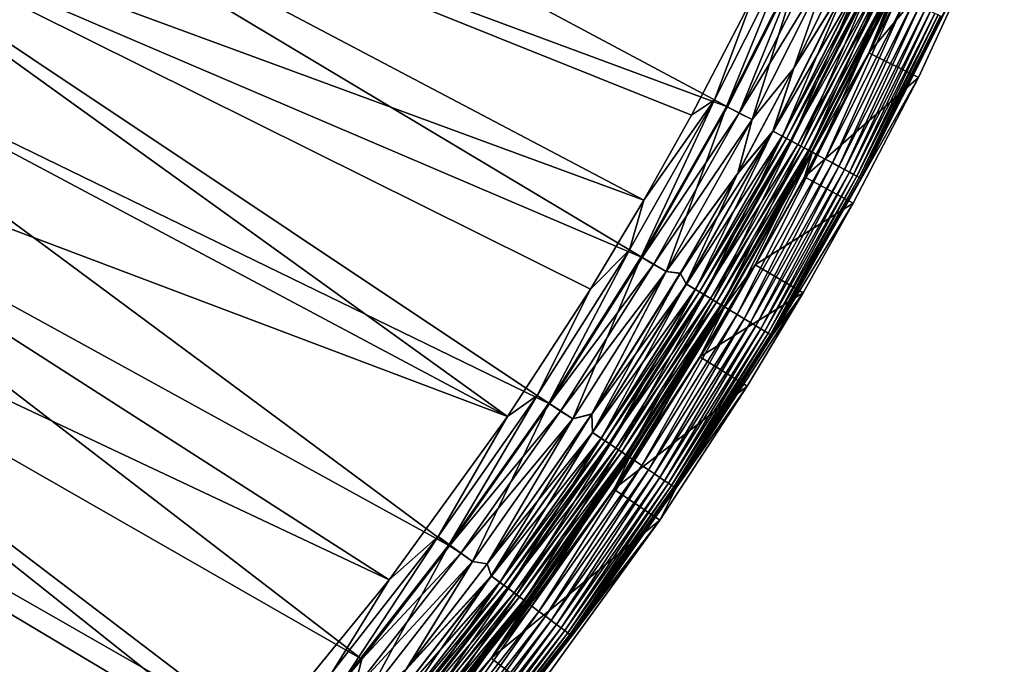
# Model space of a CAD drawing. Header units: metres. Extents: x -900 to 900, y -400 to 400.
# Tile 194 of 243: x 830 to 884, y -321 to -286. Entities that reach past the tile are written whole.
import ezdxf

# ---------------------------------------------------------------- set-up
doc = ezdxf.new("R2010")
doc.units = ezdxf.units.M

msp = doc.modelspace()

# ---------------------------------------------------------------- linework, layer by layer
at = {"layer": 'top'}
for points in [[(824.199768, -266.802155, -32.467205), (868.623962, -290.492249, -3.399924), (820.81073, -272.789337, -32.463894)], [(824.199768, -266.802155, -32.467205), (872.458252, -282.918945, -3.399924), (868.623962, -290.492249, -3.399924)], [(815.884094, -277.801331, -29.861549), (864.093689, -295.533813, -0.803848), (819.514832, -272.042908, -29.865801)], [(864.093689, -295.533813, -0.803848), (866.673462, -290.941956, -0.803848), (819.514832, -272.042908, -29.865801)], [(819.514832, -272.042908, -29.865801), (866.673462, -290.941956, -0.803848), (870.017395, -284.498688, -0.803848)], [(820.81073, -272.789337, -32.463894), (864.016663, -298.623444, -3.399924), (817.13324, -278.603821, -32.459595)], [(868.623962, -290.492249, -3.399924), (864.016663, -298.623444, -3.399924), (820.81073, -272.789337, -32.463894)], [(880.814148, -277.671326, -35), (876.248169, -287.584442, -35), (881.420349, -275.576935, -5.959025)], [(881.420349, -275.576935, -5.959025), (876.248169, -287.584442, -35), (877.530334, -284.352631, -5.959025)], [(856.742371, -307.198944, -0.803848), (815.884094, -277.801331, -29.861549), (811.974487, -283.371185, -29.856339)], [(856.742371, -307.198944, -0.803848), (861.217468, -300.325409, -0.803848), (815.884094, -277.801331, -29.861549)], [(861.217468, -300.325409, -0.803848), (864.093689, -295.533813, -0.803848), (815.884094, -277.801331, -29.861549)], [(883.573059, -278.849884, -35), (876.248169, -287.584442, -35), (880.814148, -277.671326, -35)], [(817.13324, -278.603821, -32.459595), (859.015991, -306.518616, -3.399924), (813.175964, -284.231598, -32.454315)], [(864.016663, -298.623444, -3.399924), (859.015991, -306.518616, -3.399924), (817.13324, -278.603821, -32.459595)], [(880.24231, -285.635284, -5.947641), (875.860229, -294.341064, -5.947641), (883.573059, -278.849884, -35)], [(883.573059, -278.849884, -35), (875.860229, -294.341064, -5.947641), (878.936646, -288.915894, -35)], [(883.573059, -278.849884, -35), (878.936646, -288.915894, -35), (876.248169, -287.584442, -35)], [(872.107422, -281.799591, -0.456723), (867.91864, -290.115173, -0.456723), (868.574036, -290.465576, -0.204445)], [(872.107422, -281.799591, -0.456723), (870.017395, -284.498688, -0.803848), (867.91864, -290.115173, -0.456723)], [(872.779236, -282.117371, -0.204445), (872.107422, -281.799591, -0.456723), (868.574036, -290.465576, -0.204445)], [(875.562561, -281.478333), (872.197021, -288.398773), (875.342285, -283.329773, -0.028766)], [(875.562561, -281.478333), (874.185974, -282.770844), (872.197021, -288.398773)], [(872.210205, -288.405518, -3), (875.575989, -281.484558, -3), (875.351501, -283.334167, -3.056892)], [(875.575989, -281.484558, -3), (872.210205, -288.405518, -3), (874.182373, -282.769135, -3)], [(872.779236, -282.117371, -0.204445), (868.574036, -290.465576, -0.204445), (869.95166, -291.182892)], [(874.185974, -282.770844), (872.779236, -282.117371, -0.204445), (869.95166, -291.182892)], [(869.258667, -290.831573, -3.101714), (868.623962, -290.492249, -3.399924), (872.458252, -282.918945, -3.399924)], [(869.258667, -290.831573, -3.101714), (872.458252, -282.918945, -3.399924), (873.481018, -282.449341, -3.101714)], [(873.481018, -282.449341, -3.101714), (874.182373, -282.769135, -3), (869.258667, -290.831573, -3.101714)], [(874.182373, -282.769135, -3), (869.948181, -291.181, -3), (869.258667, -290.831573, -3.101714)], [(874.182373, -282.769135, -3), (872.210205, -288.405518, -3), (869.948181, -291.181, -3)], [(874.185974, -282.770844), (869.95166, -291.182892), (872.197021, -288.398773)], [(807.795105, -288.742004, -29.850136), (856.742371, -307.198944, -0.803848), (811.974487, -283.371185, -29.856339)], [(875.342285, -283.329773, -0.028766), (872.197021, -288.398773), (871.074402, -291.802338, -0.028766)], [(871.074402, -291.802338, -0.028766), (871.585205, -292.075409, -0.114353), (875.342285, -283.329773, -0.028766)], [(871.083435, -291.807159, -3.056892), (872.210205, -288.405518, -3), (875.351501, -283.334167, -3.056892)], [(875.351501, -283.334167, -3.056892), (875.856262, -283.572906, -3.22474), (871.083435, -291.807159, -3.056892)], [(871.585205, -292.075409, -0.114353), (875.865845, -283.577454, -0.114353), (875.342285, -283.329773, -0.028766)], [(875.856262, -283.572906, -3.22474), (871.575806, -292.070404, -3.22474), (871.083435, -291.807159, -3.056892)], [(875.856262, -283.572906, -3.22474), (876.094788, -283.68576, -3.348771), (871.575806, -292.070404, -3.22474)], [(876.094788, -283.68576, -3.348771), (871.808533, -292.194794, -3.348771), (871.575806, -292.070404, -3.22474)], [(871.585205, -292.075409, -0.114353), (872.08728, -292.343811, -0.255695), (875.865845, -283.577454, -0.114353)], [(876.094788, -283.68576, -3.348771), (876.321045, -283.792786, -3.497899), (871.808533, -292.194794, -3.348771)], [(876.321045, -283.792786, -3.497899), (872.029236, -292.312805, -3.497899), (871.808533, -292.194794, -3.348771)], [(876.321045, -283.792786, -3.497899), (876.72876, -283.985657, -3.865118), (872.029236, -292.312805, -3.497899)], [(876.72876, -283.985657, -3.865118), (872.427002, -292.525482, -3.865118), (872.029236, -292.312805, -3.497899)], [(872.08728, -292.343811, -0.255695), (876.380493, -283.820892, -0.255695), (875.865845, -283.577454, -0.114353)], [(872.08728, -292.343811, -0.255695), (872.57489, -292.604523, -0.451727), (876.380493, -283.820892, -0.255695)], [(876.72876, -283.985657, -3.865118), (877.06427, -284.144348, -4.312942), (872.427002, -292.525482, -3.865118)], [(872.57489, -292.604523, -0.451727), (876.880371, -284.057343, -0.451727), (876.380493, -283.820892, -0.255695)], [(813.175964, -284.231598, -32.454315), (853.609985, -314.191132, -3.399924), (808.948486, -289.659393, -32.44804)], [(859.015991, -306.518616, -3.399924), (853.609985, -314.191132, -3.399924), (813.175964, -284.231598, -32.454315)], [(870.017395, -284.498688, -0.803848), (866.673462, -290.941956, -0.803848), (867.91864, -290.115173, -0.456723)], [(877.06427, -284.144348, -4.312942), (872.754333, -292.700439, -4.312942), (872.427002, -292.525482, -3.865118)], [(872.57489, -292.604523, -0.451727), (873.042664, -292.854584, -0.70103), (876.880371, -284.057343, -0.451727)], [(877.06427, -284.144348, -4.312942), (877.315247, -284.263062, -4.82471), (872.754333, -292.700439, -4.312942)], [(877.315247, -284.263062, -4.82471), (872.999146, -292.83136, -4.82471), (872.754333, -292.700439, -4.312942)], [(877.315247, -284.263062, -4.82471), (877.471375, -284.336914, -5.381563), (872.999146, -292.83136, -4.82471)], [(877.471375, -284.336914, -5.381563), (873.151489, -292.912781, -5.381563), (872.999146, -292.83136, -4.82471)], [(876.880371, -284.057343, -0.451727), (873.042664, -292.854584, -0.70103), (877.359802, -284.284149, -0.70103)], [(877.359802, -284.284149, -0.70103), (873.042664, -292.854584, -0.70103), (873.486328, -293.091797, -1.000777)], [(877.471375, -284.336914, -5.381563), (877.530334, -284.352631, -5.959025), (873.151489, -292.912781, -5.381563)], [(877.530334, -284.352631, -5.959025), (873.214417, -292.92688, -5.959025), (873.151489, -292.912781, -5.381563)], [(876.248169, -287.584442, -35), (873.214417, -292.92688, -5.959025), (877.530334, -284.352631, -5.959025)], [(877.359802, -284.284149, -0.70103), (873.486328, -293.091797, -1.000777), (877.814575, -284.499268, -1.000777)], [(877.814575, -284.499268, -1.000777), (873.486328, -293.091797, -1.000777), (873.901978, -293.314026, -1.34779)], [(877.814575, -284.499268, -1.000777), (873.901978, -293.314026, -1.34779), (878.240723, -284.700836, -1.34779)], [(878.240723, -284.700836, -1.34779), (873.901978, -293.314026, -1.34779), (874.285828, -293.519226, -1.738888)], [(874.285828, -293.519226, -1.738888), (878.634155, -284.886932, -1.738888), (878.240723, -284.700836, -1.34779)], [(874.634033, -293.705383, -2.170691), (878.634155, -284.886932, -1.738888), (874.285828, -293.519226, -1.738888)], [(878.634155, -284.886932, -1.738888), (874.634033, -293.705383, -2.170691), (878.991089, -285.055786, -2.170691)], [(878.991089, -285.055786, -2.170691), (874.634033, -293.705383, -2.170691), (874.943665, -293.870941, -2.639013)], [(874.943665, -293.870941, -2.639013), (879.308472, -285.205933, -2.639013), (878.991089, -285.055786, -2.170691)], [(875.211914, -294.014313, -3.139467), (879.308472, -285.205933, -2.639013), (874.943665, -293.870941, -2.639013)], [(875.211914, -294.014313, -3.139467), (879.583435, -285.335999, -3.139467), (879.308472, -285.205933, -2.639013)], [(875.435791, -294.134033, -3.667668), (879.583435, -285.335999, -3.139467), (875.211914, -294.014313, -3.139467)], [(879.583435, -285.335999, -3.139467), (875.435791, -294.134033, -3.667668), (879.812927, -285.44458, -3.667668)], [(879.812927, -285.44458, -3.667668), (875.435791, -294.134033, -3.667668), (875.612915, -294.228729, -4.218875)], [(875.612915, -294.228729, -4.218875), (879.994507, -285.530457, -4.218875), (879.812927, -285.44458, -3.667668)], [(875.741943, -294.297729, -4.786941), (879.994507, -285.530457, -4.218875), (875.612915, -294.228729, -4.218875)], [(875.741943, -294.297729, -4.786941), (880.12677, -285.593018, -4.786941), (879.994507, -285.530457, -4.218875)], [(875.821899, -294.340454, -5.365363), (880.12677, -285.593018, -4.786941), (875.741943, -294.297729, -4.786941)], [(875.821899, -294.340454, -5.365363), (880.208679, -285.631775, -5.365363), (880.12677, -285.593018, -4.786941)], [(875.860229, -294.341064, -5.947641), (880.208679, -285.631775, -5.365363), (875.821899, -294.340454, -5.365363)], [(875.860229, -294.341064, -5.947641), (880.24231, -285.635284, -5.947641), (880.208679, -285.631775, -5.365363)], [(876.248169, -287.584442, -35), (872.781738, -294.263611, -35), (873.214417, -292.92688, -5.959025)], [(878.936646, -288.915894, -35), (872.781738, -294.263611, -35), (876.248169, -287.584442, -35)], [(803.354736, -293.90332, -29.842918), (850.350159, -316.009277, -0.803848), (807.795105, -288.742004, -29.850136)], [(850.350159, -316.009277, -0.803848), (856.742371, -307.198944, -0.803848), (807.795105, -288.742004, -29.850136)], [(872.197021, -288.398773), (869.17511, -294.073578), (871.074402, -291.802338, -0.028766)], [(872.197021, -288.398773), (869.95166, -291.182892), (869.17511, -294.073578)], [(871.083435, -291.807159, -3.056892), (869.188049, -294.08075, -3), (872.210205, -288.405518, -3)], [(872.210205, -288.405518, -3), (869.188049, -294.08075, -3), (869.948181, -291.181, -3)], [(875.860229, -294.341064, -5.947641), (871.056213, -302.82132, -5.947641), (878.936646, -288.915894, -35)], [(878.936646, -288.915894, -35), (871.056213, -302.82132, -5.947641), (875.417358, -295.696869, -35)], [(878.936646, -288.915894, -35), (875.417358, -295.696869, -35), (872.781738, -294.263611, -35)], [(808.948486, -289.659393, -32.44804), (848.878296, -320.303436, -3.399924), (804.460876, -294.874146, -32.440762)], [(853.609985, -314.191132, -3.399924), (848.878296, -320.303436, -3.399924), (808.948486, -289.659393, -32.44804)], [(867.91864, -290.115173, -0.456723), (863.327515, -298.211517, -0.456723), (863.964905, -298.593658, -0.204445)], [(867.91864, -290.115173, -0.456723), (864.093689, -295.533813, -0.803848), (863.327515, -298.211517, -0.456723)], [(868.574036, -290.465576, -0.204445), (867.91864, -290.115173, -0.456723), (863.964905, -298.593658, -0.204445)], [(867.91864, -290.115173, -0.456723), (866.673462, -290.941956, -0.803848), (864.093689, -295.533813, -0.803848)], [(868.574036, -290.465576, -0.204445), (863.964905, -298.593658, -0.204445), (865.309753, -299.377045)], [(864.016663, -298.623444, -3.399924), (868.623962, -290.492249, -3.399924), (869.258667, -290.831573, -3.101714)], [(864.630737, -298.992828, -3.101714), (864.016663, -298.623444, -3.399924), (869.258667, -290.831573, -3.101714)], [(869.258667, -290.831573, -3.101714), (869.948181, -291.181, -3), (864.630737, -298.992828, -3.101714)], [(869.95166, -291.182892), (868.574036, -290.465576, -0.204445), (865.309753, -299.377045)], [(869.948181, -291.181, -3), (865.306335, -299.375, -3), (864.630737, -298.992828, -3.101714)], [(869.948181, -291.181, -3), (869.188049, -294.08075, -3), (865.306335, -299.375, -3)], [(869.95166, -291.182892), (865.309753, -299.377045), (869.17511, -294.073578)], [(866.405396, -300.056763, -3.056892), (866.079285, -299.482697, -3), (871.083435, -291.807159, -3.056892)], [(866.079285, -299.482697, -3), (869.188049, -294.08075, -3), (871.083435, -291.807159, -3.056892)], [(871.074402, -291.802338, -0.028766), (869.17511, -294.073578), (866.396606, -300.051514, -0.028766)], [(866.396606, -300.051514, -0.028766), (866.893372, -300.349304, -0.114353), (871.074402, -291.802338, -0.028766)], [(871.083435, -291.807159, -3.056892), (871.575806, -292.070404, -3.22474), (866.405396, -300.056763, -3.056892)], [(866.893372, -300.349304, -0.114353), (871.585205, -292.075409, -0.114353), (871.074402, -291.802338, -0.028766)], [(871.575806, -292.070404, -3.22474), (866.884277, -300.343842, -3.22474), (866.405396, -300.056763, -3.056892)], [(871.575806, -292.070404, -3.22474), (871.808533, -292.194794, -3.348771), (866.884277, -300.343842, -3.22474)], [(871.808533, -292.194794, -3.348771), (867.110596, -300.479523, -3.348771), (866.884277, -300.343842, -3.22474)], [(866.893372, -300.349304, -0.114353), (867.381653, -300.642059, -0.255695), (871.585205, -292.075409, -0.114353)], [(871.808533, -292.194794, -3.348771), (872.029236, -292.312805, -3.497899), (867.110596, -300.479523, -3.348771)], [(872.029236, -292.312805, -3.497899), (867.325256, -300.608246, -3.497899), (867.110596, -300.479523, -3.348771)], [(872.029236, -292.312805, -3.497899), (872.427002, -292.525482, -3.865118), (867.325256, -300.608246, -3.497899)], [(867.381653, -300.642059, -0.255695), (872.08728, -292.343811, -0.255695), (871.585205, -292.075409, -0.114353)], [(867.381653, -300.642059, -0.255695), (867.855896, -300.926361, -0.451727), (872.08728, -292.343811, -0.255695)], [(867.855896, -300.926361, -0.451727), (872.57489, -292.604523, -0.451727), (872.08728, -292.343811, -0.255695)], [(872.427002, -292.525482, -3.865118), (867.712097, -300.840149, -3.865118), (867.325256, -300.608246, -3.497899)], [(872.427002, -292.525482, -3.865118), (872.754333, -292.700439, -4.312942), (867.712097, -300.840149, -3.865118)], [(872.754333, -292.700439, -4.312942), (868.030396, -301.030975, -4.312942), (867.712097, -300.840149, -3.865118)], [(867.855896, -300.926361, -0.451727), (868.310791, -301.199097, -0.70103), (872.57489, -292.604523, -0.451727)], [(872.754333, -292.700439, -4.312942), (872.999146, -292.83136, -4.82471), (868.030396, -301.030975, -4.312942)], [(872.999146, -292.83136, -4.82471), (868.268494, -301.173737, -4.82471), (868.030396, -301.030975, -4.312942)], [(872.999146, -292.83136, -4.82471), (873.151489, -292.912781, -5.381563), (868.268494, -301.173737, -4.82471)], [(873.151489, -292.912781, -5.381563), (868.416626, -301.262543, -5.381563), (868.268494, -301.173737, -4.82471)], [(868.310791, -301.199097, -0.70103), (873.042664, -292.854584, -0.70103), (872.57489, -292.604523, -0.451727)], [(868.310791, -301.199097, -0.70103), (868.742249, -301.457764, -1.000777), (873.042664, -292.854584, -0.70103)], [(873.151489, -292.912781, -5.381563), (873.214417, -292.92688, -5.959025), (868.416626, -301.262543, -5.381563)], [(873.214417, -292.92688, -5.959025), (868.482971, -301.279022, -5.959025), (868.416626, -301.262543, -5.381563)], [(873.214417, -292.92688, -5.959025), (870.107483, -299.02359, -35), (868.482971, -301.279022, -5.959025)], [(873.042664, -292.854584, -0.70103), (868.742249, -301.457764, -1.000777), (873.486328, -293.091797, -1.000777)], [(872.781738, -294.263611, -35), (870.107483, -299.02359, -35), (873.214417, -292.92688, -5.959025)], [(873.486328, -293.091797, -1.000777), (868.742249, -301.457764, -1.000777), (869.146545, -301.700134, -1.34779)], [(873.486328, -293.091797, -1.000777), (869.146545, -301.700134, -1.34779), (873.901978, -293.314026, -1.34779)], [(873.901978, -293.314026, -1.34779), (869.146545, -301.700134, -1.34779), (869.519836, -301.92392, -1.738888)], [(873.901978, -293.314026, -1.34779), (869.519836, -301.92392, -1.738888), (874.285828, -293.519226, -1.738888)], [(874.285828, -293.519226, -1.738888), (869.519836, -301.92392, -1.738888), (869.858521, -302.126953, -2.170691)], [(869.858521, -302.126953, -2.170691), (874.634033, -293.705383, -2.170691), (874.285828, -293.519226, -1.738888)], [(798.662537, -298.844513, -29.834656), (843.461121, -324.436737, -0.803848), (803.354736, -293.90332, -29.842918)], [(843.461121, -324.436737, -0.803848), (850.350159, -316.009277, -0.803848), (803.354736, -293.90332, -29.842918)], [(869.188049, -294.08075, -3), (866.079285, -299.482697, -3), (865.306335, -299.375, -3)], [(869.17511, -294.073578), (865.309753, -299.377045), (866.06665, -299.475098)], [(869.17511, -294.073578), (866.06665, -299.475098), (866.396606, -300.051514, -0.028766)], [(870.159607, -302.307495, -2.639013), (874.634033, -293.705383, -2.170691), (869.858521, -302.126953, -2.170691)], [(874.634033, -293.705383, -2.170691), (870.159607, -302.307495, -2.639013), (874.943665, -293.870941, -2.639013)], [(874.943665, -293.870941, -2.639013), (870.159607, -302.307495, -2.639013), (870.420471, -302.463867, -3.139467)], [(870.420471, -302.463867, -3.139467), (875.211914, -294.014313, -3.139467), (874.943665, -293.870941, -2.639013)], [(870.638245, -302.594421, -3.667668), (875.211914, -294.014313, -3.139467), (870.420471, -302.463867, -3.139467)], [(870.638245, -302.594421, -3.667668), (875.435791, -294.134033, -3.667668), (875.211914, -294.014313, -3.139467)], [(875.417358, -295.696869, -35), (870.107483, -299.02359, -35), (872.781738, -294.263611, -35)], [(870.810486, -302.697693, -4.218875), (875.435791, -294.134033, -3.667668), (870.638245, -302.594421, -3.667668)], [(875.435791, -294.134033, -3.667668), (870.810486, -302.697693, -4.218875), (875.612915, -294.228729, -4.218875)], [(875.612915, -294.228729, -4.218875), (870.810486, -302.697693, -4.218875), (870.935974, -302.772949, -4.786941)], [(870.935974, -302.772949, -4.786941), (875.741943, -294.297729, -4.786941), (875.612915, -294.228729, -4.218875)], [(871.013733, -302.81955, -5.365363), (875.741943, -294.297729, -4.786941), (870.935974, -302.772949, -4.786941)], [(871.013733, -302.81955, -5.365363), (875.821899, -294.340454, -5.365363), (875.741943, -294.297729, -4.786941)], [(871.056213, -302.82132, -5.947641), (875.821899, -294.340454, -5.365363), (871.013733, -302.81955, -5.365363)], [(871.056213, -302.82132, -5.947641), (875.860229, -294.341064, -5.947641), (875.821899, -294.340454, -5.365363)], [(804.460876, -294.874146, -32.440762), (843.902405, -326.218597, -3.399924), (799.723877, -299.863464, -32.432468)], [(848.878296, -320.303436, -3.399924), (843.902405, -326.218597, -3.399924), (804.460876, -294.874146, -32.440762)], [(864.093689, -295.533813, -0.803848), (861.217468, -300.325409, -0.803848), (863.327515, -298.211517, -0.456723)], [(875.417358, -295.696869, -35), (872.702332, -300.529388, -35), (870.107483, -299.02359, -35)], [(871.056213, -302.82132, -5.947641), (872.702332, -300.529388, -35), (875.417358, -295.696869, -35)], [(863.327515, -298.211517, -0.456723), (858.346863, -306.070953, -0.456723), (858.964722, -306.483917, -0.204445)], [(863.327515, -298.211517, -0.456723), (861.217468, -300.325409, -0.803848), (858.346863, -306.070953, -0.456723)], [(863.964905, -298.593658, -0.204445), (863.327515, -298.211517, -0.456723), (858.964722, -306.483917, -0.204445)], [(793.727417, -303.555023, -29.825321), (834.288086, -334.288086, -0.803848), (798.662537, -298.844513, -29.834656)], [(834.288086, -334.288086, -0.803848), (838.135071, -330.326935, -0.803848), (798.662537, -298.844513, -29.834656)], [(798.662537, -298.844513, -29.834656), (838.135071, -330.326935, -0.803848), (843.461121, -324.436737, -0.803848)], [(863.964905, -298.593658, -0.204445), (858.964722, -306.483917, -0.204445), (860.271362, -307.333557)], [(859.015991, -306.518616, -3.399924), (864.016663, -298.623444, -3.399924), (864.630737, -298.992828, -3.101714)], [(865.309753, -299.377045), (863.964905, -298.593658, -0.204445), (860.271362, -307.333557)], [(859.610168, -306.915253, -3.101714), (859.015991, -306.518616, -3.399924), (864.630737, -298.992828, -3.101714)], [(864.630737, -298.992828, -3.101714), (865.306335, -299.375, -3), (859.610168, -306.915253, -3.101714)], [(865.306335, -299.375, -3), (860.268005, -307.331329, -3), (859.610168, -306.915253, -3.101714)], [(865.306335, -299.375, -3), (861.301636, -307.075043, -3), (860.268005, -307.331329, -3)], [(865.309753, -299.377045), (860.271362, -307.333557), (861.289368, -307.066803)], [(865.309753, -299.377045), (861.289368, -307.066803), (866.06665, -299.475098)], [(865.306335, -299.375, -3), (866.079285, -299.482697, -3), (861.301636, -307.075043, -3)], [(870.107483, -299.02359, -35), (867.125916, -303.990692, -35), (868.482971, -301.279022, -5.959025)], [(872.702332, -300.529388, -35), (867.125916, -303.990692, -35), (870.107483, -299.02359, -35)], [(799.723877, -299.863464, -32.432468), (839.006836, -331.593506, -3.399924), (794.748962, -304.61557, -32.423145)], [(843.902405, -326.218597, -3.399924), (839.006836, -331.593506, -3.399924), (799.723877, -299.863464, -32.432468)], [(866.06665, -299.475098), (861.289368, -307.066803), (861.32196, -308.059296, -0.028766)], [(861.301636, -307.075043, -3), (866.079285, -299.482697, -3), (866.405396, -300.056763, -3.056892)], [(866.396606, -300.051514, -0.028766), (866.06665, -299.475098), (861.32196, -308.059296, -0.028766)], [(861.217468, -300.325409, -0.803848), (856.742371, -307.198944, -0.803848), (858.346863, -306.070953, -0.456723)], [(861.330444, -308.064972, -3.056892), (861.301636, -307.075043, -3), (866.405396, -300.056763, -3.056892)], [(861.32196, -308.059296, -0.028766), (861.803467, -308.381134, -0.114353), (866.396606, -300.051514, -0.028766)], [(866.405396, -300.056763, -3.056892), (866.884277, -300.343842, -3.22474), (861.330444, -308.064972, -3.056892)], [(866.884277, -300.343842, -3.22474), (861.794678, -308.375214, -3.22474), (861.330444, -308.064972, -3.056892)], [(866.884277, -300.343842, -3.22474), (867.110596, -300.479523, -3.348771), (861.794678, -308.375214, -3.22474)], [(867.110596, -300.479523, -3.348771), (862.014038, -308.521851, -3.348771), (861.794678, -308.375214, -3.22474)], [(861.803467, -308.381134, -0.114353), (866.893372, -300.349304, -0.114353), (866.396606, -300.051514, -0.028766)], [(861.803467, -308.381134, -0.114353), (862.276794, -308.697449, -0.255695), (866.893372, -300.349304, -0.114353)], [(867.110596, -300.479523, -3.348771), (867.325256, -300.608246, -3.497899), (862.014038, -308.521851, -3.348771)], [(862.276794, -308.697449, -0.255695), (867.381653, -300.642059, -0.255695), (866.893372, -300.349304, -0.114353)], [(867.325256, -300.608246, -3.497899), (862.222107, -308.660919, -3.497899), (862.014038, -308.521851, -3.348771)], [(867.325256, -300.608246, -3.497899), (867.712097, -300.840149, -3.865118), (862.222107, -308.660919, -3.497899)], [(867.712097, -300.840149, -3.865118), (862.597107, -308.91153, -3.865118), (862.222107, -308.660919, -3.497899)], [(862.276794, -308.697449, -0.255695), (862.736511, -309.0047, -0.451727), (867.381653, -300.642059, -0.255695)], [(867.712097, -300.840149, -3.865118), (868.030396, -301.030975, -4.312942), (862.597107, -308.91153, -3.865118)], [(862.736511, -309.0047, -0.451727), (867.855896, -300.926361, -0.451727), (867.381653, -300.642059, -0.255695)], [(862.736511, -309.0047, -0.451727), (863.17749, -309.299408, -0.70103), (867.855896, -300.926361, -0.451727)], [(863.17749, -309.299408, -0.70103), (868.310791, -301.199097, -0.70103), (867.855896, -300.926361, -0.451727)], [(871.056213, -302.82132, -5.947641), (865.841858, -311.055664, -5.947641), (872.702332, -300.529388, -35)], [(865.841858, -311.055664, -5.947641), (869.675354, -305.572205, -35), (872.702332, -300.529388, -35)], [(872.702332, -300.529388, -35), (869.675354, -305.572205, -35), (867.125916, -303.990692, -35)], [(868.482971, -301.279022, -5.959025), (867.125916, -303.990692, -35), (862.487, -311.115997, -35)], [(868.482971, -301.279022, -5.959025), (862.487, -311.115997, -35), (863.347473, -309.388947, -5.959025)], [(868.030396, -301.030975, -4.312942), (862.905701, -309.117767, -4.312942), (862.597107, -308.91153, -3.865118)], [(868.030396, -301.030975, -4.312942), (868.268494, -301.173737, -4.82471), (862.905701, -309.117767, -4.312942)], [(868.268494, -301.173737, -4.82471), (863.136536, -309.272034, -4.82471), (862.905701, -309.117767, -4.312942)], [(868.268494, -301.173737, -4.82471), (868.416626, -301.262543, -5.381563), (863.136536, -309.272034, -4.82471)], [(868.416626, -301.262543, -5.381563), (863.28009, -309.367981, -5.381563), (863.136536, -309.272034, -4.82471)], [(863.17749, -309.299408, -0.70103), (863.595764, -309.578949, -1.000777), (868.310791, -301.199097, -0.70103)], [(868.416626, -301.262543, -5.381563), (868.482971, -301.279022, -5.959025), (863.28009, -309.367981, -5.381563)], [(868.482971, -301.279022, -5.959025), (863.347473, -309.388947, -5.959025), (863.28009, -309.367981, -5.381563)], [(863.595764, -309.578949, -1.000777), (868.742249, -301.457764, -1.000777), (868.310791, -301.199097, -0.70103)], [(863.595764, -309.578949, -1.000777), (863.987671, -309.840851, -1.34779), (868.742249, -301.457764, -1.000777)], [(868.742249, -301.457764, -1.000777), (863.987671, -309.840851, -1.34779), (869.146545, -301.700134, -1.34779)], [(869.146545, -301.700134, -1.34779), (863.987671, -309.840851, -1.34779), (864.349487, -310.082672, -1.738888)], [(869.146545, -301.700134, -1.34779), (864.349487, -310.082672, -1.738888), (869.519836, -301.92392, -1.738888)], [(869.519836, -301.92392, -1.738888), (864.349487, -310.082672, -1.738888), (864.677795, -310.302094, -2.170691)], [(869.519836, -301.92392, -1.738888), (864.677795, -310.302094, -2.170691), (869.858521, -302.126953, -2.170691)], [(869.858521, -302.126953, -2.170691), (864.677795, -310.302094, -2.170691), (864.969727, -310.497192, -2.639013)], [(864.969727, -310.497192, -2.639013), (870.159607, -302.307495, -2.639013), (869.858521, -302.126953, -2.170691)], [(865.222534, -310.666168, -3.139467), (870.159607, -302.307495, -2.639013), (864.969727, -310.497192, -2.639013)], [(870.159607, -302.307495, -2.639013), (865.222534, -310.666168, -3.139467), (870.420471, -302.463867, -3.139467)], [(870.420471, -302.463867, -3.139467), (865.222534, -310.666168, -3.139467), (865.433655, -310.807251, -3.667668)], [(865.433655, -310.807251, -3.667668), (870.638245, -302.594421, -3.667668), (870.420471, -302.463867, -3.139467)], [(865.600647, -310.918854, -4.218875), (870.638245, -302.594421, -3.667668), (865.433655, -310.807251, -3.667668)], [(865.600647, -310.918854, -4.218875), (870.810486, -302.697693, -4.218875), (870.638245, -302.594421, -3.667668)], [(865.72229, -311.000153, -4.786941), (870.810486, -302.697693, -4.218875), (865.600647, -310.918854, -4.218875)], [(870.810486, -302.697693, -4.218875), (865.72229, -311.000153, -4.786941), (870.935974, -302.772949, -4.786941)], [(870.935974, -302.772949, -4.786941), (865.72229, -311.000153, -4.786941), (865.797607, -311.050507, -5.365363)], [(865.797607, -311.050507, -5.365363), (871.013733, -302.81955, -5.365363), (870.935974, -302.772949, -4.786941)], [(865.841858, -311.055664, -5.947641), (871.013733, -302.81955, -5.365363), (865.797607, -311.050507, -5.365363)], [(865.841858, -311.055664, -5.947641), (871.056213, -302.82132, -5.947641), (871.013733, -302.81955, -5.365363)], [(830.326965, -338.135101, -0.803848), (834.288086, -334.288086, -0.803848), (793.727417, -303.555023, -29.825321)], [(869.675354, -305.572205, -35), (862.487, -311.115997, -35), (867.125916, -303.990692, -35)], [(839.006836, -331.593506, -3.399924), (831.593506, -339.006805, -3.399924), (794.748962, -304.61557, -32.423145)], [(794.748962, -304.61557, -32.423145), (831.593506, -339.006805, -3.399924), (826.218567, -343.902435, -3.399924)], [(869.675354, -305.572205, -35), (864.965759, -312.806152, -35), (862.487, -311.115997, -35)], [(869.675354, -305.572205, -35), (865.841858, -311.055664, -5.947641), (864.965759, -312.806152, -35)], [(858.346863, -306.070953, -0.456723), (852.989563, -313.675812, -0.456723), (853.586426, -314.118561, -0.204445)], [(858.346863, -306.070953, -0.456723), (856.742371, -307.198944, -0.803848), (852.989563, -313.675812, -0.456723)], [(858.964722, -306.483917, -0.204445), (858.346863, -306.070953, -0.456723), (853.586426, -314.118561, -0.204445)], [(858.964722, -306.483917, -0.204445), (853.586426, -314.118561, -0.204445), (854.848633, -315.033264)], [(853.609985, -314.191132, -3.399924), (859.015991, -306.518616, -3.399924), (859.610168, -306.915253, -3.101714)], [(860.271362, -307.333557), (858.964722, -306.483917, -0.204445), (854.848633, -315.033264)], [(856.742371, -307.198944, -0.803848), (850.350159, -316.009277, -0.803848), (852.989563, -313.675812, -0.456723)], [(854.2099, -314.581055, -3.101714), (853.609985, -314.191132, -3.399924), (859.610168, -306.915253, -3.101714)], [(859.610168, -306.915253, -3.101714), (860.268005, -307.331329, -3), (854.2099, -314.581055, -3.101714)], [(860.268005, -307.331329, -3), (854.845398, -315.030884, -3), (854.2099, -314.581055, -3.101714)], [(860.268005, -307.331329, -3), (855.643982, -315.159882, -3), (854.845398, -315.030884, -3)], [(860.271362, -307.333557), (854.848633, -315.033264), (855.63208, -315.151062)], [(861.289368, -307.066803), (855.63208, -315.151062), (855.863525, -315.807678, -0.028766)], [(860.271362, -307.333557), (855.63208, -315.151062), (861.289368, -307.066803)], [(855.643982, -315.159882, -3), (861.301636, -307.075043, -3), (861.330444, -308.064972, -3.056892)], [(861.301636, -307.075043, -3), (855.643982, -315.159882, -3), (860.268005, -307.331329, -3)], [(861.32196, -308.059296, -0.028766), (861.289368, -307.066803), (855.863525, -315.807678, -0.028766)], [(855.871704, -315.813782, -3.056892), (855.643982, -315.159882, -3), (861.330444, -308.064972, -3.056892)], [(855.863525, -315.807678, -0.028766), (856.328674, -316.15274, -0.114353), (861.32196, -308.059296, -0.028766)], [(861.330444, -308.064972, -3.056892), (861.794678, -308.375214, -3.22474), (855.871704, -315.813782, -3.056892)], [(861.794678, -308.375214, -3.22474), (856.320129, -316.146423, -3.22474), (855.871704, -315.813782, -3.056892)], [(861.794678, -308.375214, -3.22474), (862.014038, -308.521851, -3.348771), (856.320129, -316.146423, -3.22474)], [(856.328674, -316.15274, -0.114353), (861.803467, -308.381134, -0.114353), (861.32196, -308.059296, -0.028766)], [(856.328674, -316.15274, -0.114353), (856.78595, -316.491913, -0.255695), (861.803467, -308.381134, -0.114353)], [(856.78595, -316.491913, -0.255695), (862.276794, -308.697449, -0.255695), (861.803467, -308.381134, -0.114353)], [(862.014038, -308.521851, -3.348771), (856.532104, -316.303619, -3.348771), (856.320129, -316.146423, -3.22474)], [(862.014038, -308.521851, -3.348771), (862.222107, -308.660919, -3.497899), (856.532104, -316.303619, -3.348771)], [(862.222107, -308.660919, -3.497899), (856.733093, -316.452728, -3.497899), (856.532104, -316.303619, -3.348771)], [(862.222107, -308.660919, -3.497899), (862.597107, -308.91153, -3.865118), (856.733093, -316.452728, -3.497899)], [(862.597107, -308.91153, -3.865118), (857.095337, -316.721436, -3.865118), (856.733093, -316.452728, -3.497899)], [(856.78595, -316.491913, -0.255695), (857.22998, -316.82135, -0.451727), (862.276794, -308.697449, -0.255695)], [(862.597107, -308.91153, -3.865118), (862.905701, -309.117767, -4.312942), (857.095337, -316.721436, -3.865118)], [(857.22998, -316.82135, -0.451727), (862.736511, -309.0047, -0.451727), (862.276794, -308.697449, -0.255695)], [(862.487, -311.115997, -35), (855.858032, -320.252869, -35), (863.347473, -309.388947, -5.959025)], [(863.347473, -309.388947, -5.959025), (855.858032, -320.252869, -35), (857.820129, -317.237122, -5.959025)], [(862.905701, -309.117767, -4.312942), (857.393433, -316.942566, -4.312942), (857.095337, -316.721436, -3.865118)], [(857.22998, -316.82135, -0.451727), (857.656006, -317.137329, -0.70103), (862.736511, -309.0047, -0.451727)], [(862.905701, -309.117767, -4.312942), (863.136536, -309.272034, -4.82471), (857.393433, -316.942566, -4.312942)], [(863.136536, -309.272034, -4.82471), (857.616394, -317.107971, -4.82471), (857.393433, -316.942566, -4.312942)], [(863.136536, -309.272034, -4.82471), (863.28009, -309.367981, -5.381563), (857.616394, -317.107971, -4.82471)], [(863.28009, -309.367981, -5.381563), (857.755127, -317.210846, -5.381563), (857.616394, -317.107971, -4.82471)], [(857.656006, -317.137329, -0.70103), (863.17749, -309.299408, -0.70103), (862.736511, -309.0047, -0.451727)], [(857.656006, -317.137329, -0.70103), (858.059998, -317.437042, -1.000777), (863.17749, -309.299408, -0.70103)], [(863.28009, -309.367981, -5.381563), (863.347473, -309.388947, -5.959025), (857.755127, -317.210846, -5.381563)], [(863.347473, -309.388947, -5.959025), (857.820129, -317.237122, -5.959025), (857.755127, -317.210846, -5.381563)], [(858.059998, -317.437042, -1.000777), (863.595764, -309.578949, -1.000777), (863.17749, -309.299408, -0.70103)], [(858.059998, -317.437042, -1.000777), (858.438599, -317.717865, -1.34779), (863.595764, -309.578949, -1.000777)], [(858.438599, -317.717865, -1.34779), (863.987671, -309.840851, -1.34779), (863.595764, -309.578949, -1.000777)], [(858.438599, -317.717865, -1.34779), (858.788147, -317.977142, -1.738888), (863.987671, -309.840851, -1.34779)], [(863.987671, -309.840851, -1.34779), (858.788147, -317.977142, -1.738888), (864.349487, -310.082672, -1.738888)], [(864.349487, -310.082672, -1.738888), (858.788147, -317.977142, -1.738888), (859.105286, -318.212402, -2.170691)], [(864.349487, -310.082672, -1.738888), (859.105286, -318.212402, -2.170691), (864.677795, -310.302094, -2.170691)], [(864.677795, -310.302094, -2.170691), (859.105286, -318.212402, -2.170691), (859.387268, -318.42157, -2.639013)], [(864.677795, -310.302094, -2.170691), (859.387268, -318.42157, -2.639013), (864.969727, -310.497192, -2.639013)], [(864.969727, -310.497192, -2.639013), (859.387268, -318.42157, -2.639013), (859.631531, -318.602753, -3.139467)], [(859.631531, -318.602753, -3.139467), (865.222534, -310.666168, -3.139467), (864.969727, -310.497192, -2.639013)], [(864.965759, -312.806152, -35), (855.858032, -320.252869, -35), (862.487, -311.115997, -35)], [(859.835449, -318.754028, -3.667668), (865.222534, -310.666168, -3.139467), (859.631531, -318.602753, -3.139467)], [(865.222534, -310.666168, -3.139467), (859.835449, -318.754028, -3.667668), (865.433655, -310.807251, -3.667668)], [(865.433655, -310.807251, -3.667668), (859.835449, -318.754028, -3.667668), (859.996765, -318.873688, -4.218875)], [(859.996765, -318.873688, -4.218875), (865.600647, -310.918854, -4.218875), (865.433655, -310.807251, -3.667668)], [(860.114258, -318.960846, -4.786941), (865.600647, -310.918854, -4.218875), (859.996765, -318.873688, -4.218875)], [(860.114258, -318.960846, -4.786941), (865.72229, -311.000153, -4.786941), (865.600647, -310.918854, -4.218875)], [(860.187073, -319.014862, -5.365363), (865.72229, -311.000153, -4.786941), (860.114258, -318.960846, -4.786941)], [(865.72229, -311.000153, -4.786941), (860.187073, -319.014862, -5.365363), (865.797607, -311.050507, -5.365363)], [(865.797607, -311.050507, -5.365363), (860.187073, -319.014862, -5.365363), (860.229797, -319.0242, -5.947641)], [(860.229797, -319.0242, -5.947641), (865.841858, -311.055664, -5.947641), (865.797607, -311.050507, -5.365363)], [(865.841858, -311.055664, -5.947641), (860.229797, -319.0242, -5.947641), (864.965759, -312.806152, -35)], [(864.965759, -312.806152, -35), (860.229797, -319.0242, -5.947641), (854.233459, -326.707794, -5.947641)], [(864.965759, -312.806152, -35), (854.233459, -326.707794, -5.947641), (858.234558, -322.083893, -35)], [(864.965759, -312.806152, -35), (858.234558, -322.083893, -35), (855.858032, -320.252869, -35)], [(852.989563, -313.675812, -0.456723), (847.268372, -321.008362, -0.456723), (847.842834, -321.479858, -0.204445)], [(852.989563, -313.675812, -0.456723), (850.350159, -316.009277, -0.803848), (847.268372, -321.008362, -0.456723)], [(853.586426, -314.118561, -0.204445), (852.989563, -313.675812, -0.456723), (847.842834, -321.479858, -0.204445)], [(853.586426, -314.118561, -0.204445), (847.842834, -321.479858, -0.204445), (849.054565, -322.457611)], [(848.878296, -320.303436, -3.399924), (853.609985, -314.191132, -3.399924), (854.2099, -314.581055, -3.101714)], [(854.848633, -315.033264), (853.586426, -314.118561, -0.204445), (849.054565, -322.457611)], [(848.442871, -321.972382, -3.101714), (848.878296, -320.303436, -3.399924), (854.2099, -314.581055, -3.101714)], [(854.2099, -314.581055, -3.101714), (854.845398, -315.030884, -3), (848.442871, -321.972382, -3.101714)], [(854.845398, -315.030884, -3), (849.051514, -322.455078, -3), (848.442871, -321.972382, -3.101714)], [(854.845398, -315.030884, -3), (851.269287, -320.856873, -3), (849.051514, -322.455078, -3)], [(854.848633, -315.033264), (849.054565, -322.457611), (851.257751, -320.847595)], [(854.848633, -315.033264), (851.257751, -320.847595), (855.63208, -315.151062)], [(855.863525, -315.807678, -0.028766), (855.63208, -315.151062), (851.257751, -320.847595)], [(855.643982, -315.159882, -3), (851.269287, -320.856873, -3), (854.845398, -315.030884, -3)], [(851.269287, -320.856873, -3), (855.643982, -315.159882, -3), (855.871704, -315.813782, -3.056892)], [(855.863525, -315.807678, -0.028766), (851.257751, -320.847595), (850.034363, -323.278656, -0.028766)], [(850.034363, -323.278656, -0.028766), (850.482056, -323.646118, -0.114353), (855.863525, -315.807678, -0.028766)], [(850.042236, -323.285126, -3.056892), (851.269287, -320.856873, -3), (855.871704, -315.813782, -3.056892)], [(855.871704, -315.813782, -3.056892), (856.320129, -316.146423, -3.22474), (850.042236, -323.285126, -3.056892)], [(850.482056, -323.646118, -0.114353), (856.328674, -316.15274, -0.114353), (855.863525, -315.807678, -0.028766)], [(850.350159, -316.009277, -0.803848), (843.461121, -324.436737, -0.803848), (847.268372, -321.008362, -0.456723)], [(856.320129, -316.146423, -3.22474), (850.473816, -323.639374, -3.22474), (850.042236, -323.285126, -3.056892)], [(856.320129, -316.146423, -3.22474), (856.532104, -316.303619, -3.348771), (850.473816, -323.639374, -3.22474)], [(856.532104, -316.303619, -3.348771), (850.677795, -323.806793, -3.348771), (850.473816, -323.639374, -3.22474)], [(850.482056, -323.646118, -0.114353), (850.922119, -324.007294, -0.255695), (856.328674, -316.15274, -0.114353)], [(856.532104, -316.303619, -3.348771), (856.733093, -316.452728, -3.497899), (850.677795, -323.806793, -3.348771)], [(850.922119, -324.007294, -0.255695), (856.78595, -316.491913, -0.255695), (856.328674, -316.15274, -0.114353)], [(856.733093, -316.452728, -3.497899), (850.871277, -323.965576, -3.497899), (850.677795, -323.806793, -3.348771)], [(856.733093, -316.452728, -3.497899), (857.095337, -316.721436, -3.865118), (850.871277, -323.965576, -3.497899)], [(857.095337, -316.721436, -3.865118), (851.21991, -324.25174, -3.865118), (850.871277, -323.965576, -3.497899)], [(850.922119, -324.007294, -0.255695), (851.349487, -324.358093, -0.451727), (856.78595, -316.491913, -0.255695)], [(857.095337, -316.721436, -3.865118), (857.393433, -316.942566, -4.312942), (851.21991, -324.25174, -3.865118)], [(857.393433, -316.942566, -4.312942), (851.506775, -324.487183, -4.312942), (851.21991, -324.25174, -3.865118)], [(851.349487, -324.358093, -0.451727), (857.22998, -316.82135, -0.451727), (856.78595, -316.491913, -0.255695)], [(851.349487, -324.358093, -0.451727), (851.75946, -324.694611, -0.70103), (857.22998, -316.82135, -0.451727)], [(857.393433, -316.942566, -4.312942), (857.616394, -317.107971, -4.82471), (851.506775, -324.487183, -4.312942)], [(851.75946, -324.694611, -0.70103), (857.656006, -317.137329, -0.70103), (857.22998, -316.82135, -0.451727)], [(857.616394, -317.107971, -4.82471), (851.721375, -324.66333, -4.82471), (851.506775, -324.487183, -4.312942)], [(857.616394, -317.107971, -4.82471), (857.755127, -317.210846, -5.381563), (851.721375, -324.66333, -4.82471)], [(857.755127, -317.210846, -5.381563), (851.854858, -324.772919, -5.381563), (851.721375, -324.66333, -4.82471)], [(851.75946, -324.694611, -0.70103), (852.148315, -325.013794, -1.000777), (857.656006, -317.137329, -0.70103)], [(857.755127, -317.210846, -5.381563), (857.820129, -317.237122, -5.959025), (851.854858, -324.772919, -5.381563)], [(857.820129, -317.237122, -5.959025), (851.914429, -324.804596, -5.959025), (851.854858, -324.772919, -5.381563)], [(855.858032, -320.252869, -35), (851.914429, -324.804596, -5.959025), (857.820129, -317.237122, -5.959025)], [(852.148315, -325.013794, -1.000777), (858.059998, -317.437042, -1.000777), (857.656006, -317.137329, -0.70103)], [(852.148315, -325.013794, -1.000777), (852.512695, -325.312836, -1.34779), (858.059998, -317.437042, -1.000777)], [(852.512695, -325.312836, -1.34779), (858.438599, -317.717865, -1.34779), (858.059998, -317.437042, -1.000777)], [(852.512695, -325.312836, -1.34779), (852.84906, -325.588959, -1.738888), (858.438599, -317.717865, -1.34779)], [(852.84906, -325.588959, -1.738888), (858.788147, -317.977142, -1.738888), (858.438599, -317.717865, -1.34779)], [(852.84906, -325.588959, -1.738888), (853.154297, -325.839478, -2.170691), (858.788147, -317.977142, -1.738888)], [(858.788147, -317.977142, -1.738888), (853.154297, -325.839478, -2.170691), (859.105286, -318.212402, -2.170691)], [(859.105286, -318.212402, -2.170691), (853.154297, -325.839478, -2.170691), (853.42572, -326.062256, -2.639013)], [(859.105286, -318.212402, -2.170691), (853.42572, -326.062256, -2.639013), (859.387268, -318.42157, -2.639013)], [(859.387268, -318.42157, -2.639013), (853.42572, -326.062256, -2.639013), (853.660767, -326.255188, -3.139467)], [(859.387268, -318.42157, -2.639013), (853.660767, -326.255188, -3.139467), (859.631531, -318.602753, -3.139467)], [(859.631531, -318.602753, -3.139467), (853.660767, -326.255188, -3.139467), (853.857056, -326.41629, -3.667668)], [(853.857056, -326.41629, -3.667668), (859.835449, -318.754028, -3.667668), (859.631531, -318.602753, -3.139467)], [(854.012268, -326.543701, -4.218875), (859.835449, -318.754028, -3.667668), (853.857056, -326.41629, -3.667668)], [(859.835449, -318.754028, -3.667668), (854.012268, -326.543701, -4.218875), (859.996765, -318.873688, -4.218875)], [(859.996765, -318.873688, -4.218875), (854.012268, -326.543701, -4.218875), (854.125366, -326.636536, -4.786941)], [(854.125366, -326.636536, -4.786941), (860.114258, -318.960846, -4.786941), (859.996765, -318.873688, -4.218875)], [(854.195435, -326.694031, -5.365363), (860.114258, -318.960846, -4.786941), (854.125366, -326.636536, -4.786941)], [(854.195435, -326.694031, -5.365363), (860.187073, -319.014862, -5.365363), (860.114258, -318.960846, -4.786941)], [(854.233459, -326.707794, -5.947641), (860.187073, -319.014862, -5.365363), (854.195435, -326.694031, -5.365363)], [(860.187073, -319.014862, -5.365363), (854.233459, -326.707794, -5.947641), (860.229797, -319.0242, -5.947641)], [(843.902405, -326.218597, -3.399924), (848.878296, -320.303436, -3.399924), (848.442871, -321.972382, -3.101714)], [(855.858032, -320.252869, -35), (848.713623, -328.992554, -35), (851.914429, -324.804596, -5.959025)], [(858.234558, -322.083893, -35), (848.713623, -328.992554, -35), (855.858032, -320.252869, -35)]]:
    msp.add_3dface(points, dxfattribs=at)

doc.saveas('drawing.dxf')
